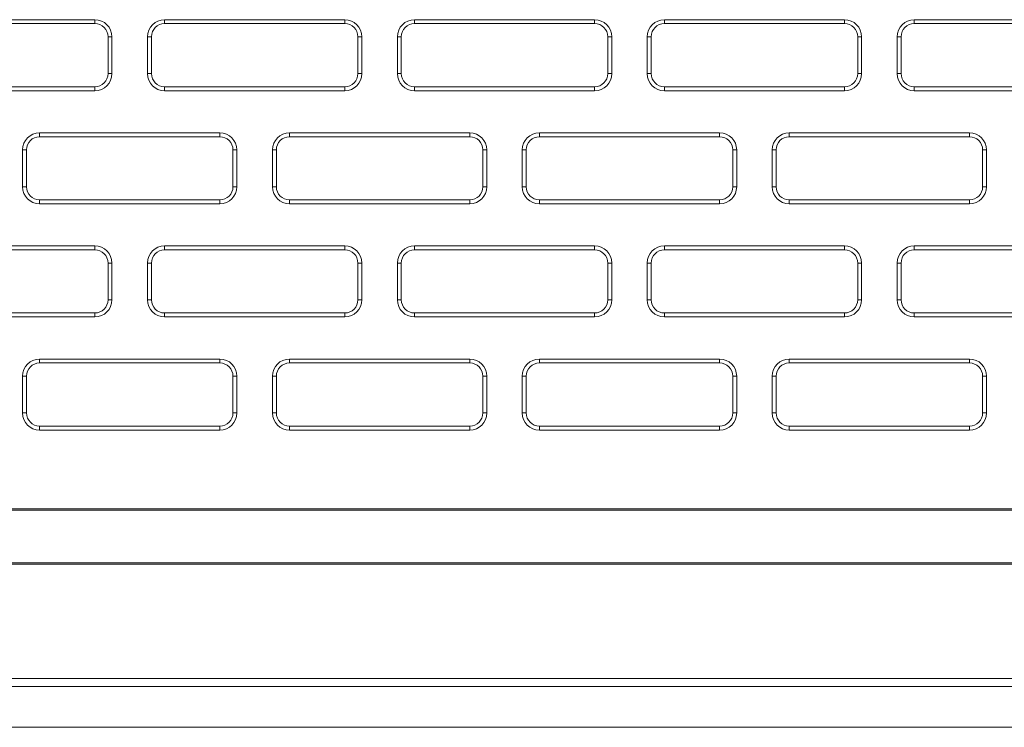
# Model space of a CAD drawing. Header units: millimetres. Extents: x 39 to 1680, y 50 to 804.
# Tile 9 of 68: x 172 to 209, y 642 to 669. Entities that reach past the tile are written whole.
import ezdxf

# ---------------------------------------------------------------- set-up
doc = ezdxf.new("R2010")
doc.units = ezdxf.units.MM
doc.header["$MEASUREMENT"] = 0
doc.layers.get('0').update_dxf_attribs({"lineweight": 25})

msp = doc.modelspace()

# ---------------------------------------------------------------- linework, layer by layer
at = {"color": 0, "linetype": 'Continuous', "lineweight": 0, "extrusion": (0, 1, -2.22045e-16)}
for p, q in [((174.567, 669.101), (167.717, 669.101)), ((174.567, 668.951), (167.717, 668.951)), ((174.567, 668.951), (174.567, 669.101)), ((184.067, 669.101), (177.217, 669.101)), ((177.217, 668.951), (177.217, 669.101)), ((184.067, 668.951), (177.217, 668.951)), ((184.067, 668.951), (184.067, 669.101)), ((193.567, 669.101), (186.717, 669.101)), ((186.717, 668.951), (186.717, 669.101)), ((193.567, 668.951), (186.717, 668.951)), ((193.567, 668.951), (193.567, 669.101)), ((203.067, 669.101), (196.217, 669.101)), ((196.217, 668.951), (196.217, 669.101)), ((203.067, 668.951), (196.217, 668.951)), ((203.067, 668.951), (203.067, 669.101)), ((212.567, 669.101), (205.717, 669.101)), ((205.717, 668.951), (205.717, 669.101)), ((212.567, 668.951), (205.717, 668.951)), ((175.067, 668.451), (175.217, 668.451)), ((175.067, 667.051), (175.067, 668.451)), ((175.217, 667.051), (175.217, 668.451)), ((176.567, 668.451), (176.567, 667.051)), ((176.717, 668.451), (176.567, 668.451)), ((176.717, 668.451), (176.717, 667.051)), ((184.567, 667.051), (184.567, 668.451)), ((184.567, 668.451), (184.717, 668.451)), ((184.717, 667.051), (184.717, 668.451)), ((186.067, 668.451), (186.067, 667.051)), ((186.217, 668.451), (186.067, 668.451)), ((186.217, 668.451), (186.217, 667.051)), ((194.067, 668.451), (194.217, 668.451)), ((194.067, 667.051), (194.067, 668.451)), ((194.217, 667.051), (194.217, 668.451)), ((195.567, 668.451), (195.567, 667.051)), ((195.717, 668.451), (195.567, 668.451)), ((195.717, 668.451), (195.717, 667.051)), ((203.567, 668.451), (203.717, 668.451)), ((203.567, 667.051), (203.567, 668.451)), ((203.717, 667.051), (203.717, 668.451)), ((205.067, 668.451), (205.067, 667.051)), ((205.217, 668.451), (205.067, 668.451)), ((205.217, 668.451), (205.217, 667.051)), ((175.067, 667.051), (175.217, 667.051)), ((176.717, 667.051), (176.567, 667.051)), ((184.567, 667.051), (184.717, 667.051)), ((186.217, 667.051), (186.067, 667.051)), ((194.067, 667.051), (194.217, 667.051)), ((195.717, 667.051), (195.567, 667.051)), ((203.567, 667.051), (203.717, 667.051)), ((205.217, 667.051), (205.067, 667.051)), ((167.717, 666.551), (174.567, 666.551)), ((167.717, 666.401), (174.567, 666.401)), ((174.567, 666.551), (174.567, 666.401)), ((177.217, 666.551), (184.067, 666.551)), ((177.217, 666.551), (177.217, 666.401)), ((177.217, 666.401), (184.067, 666.401)), ((184.067, 666.551), (184.067, 666.401)), ((186.717, 666.551), (193.567, 666.551)), ((186.717, 666.551), (186.717, 666.401)), ((186.717, 666.401), (193.567, 666.401)), ((193.567, 666.551), (193.567, 666.401)), ((196.217, 666.551), (203.067, 666.551)), ((196.217, 666.551), (196.217, 666.401)), ((196.217, 666.401), (203.067, 666.401)), ((203.067, 666.551), (203.067, 666.401)), ((205.717, 666.551), (212.567, 666.551)), ((205.717, 666.551), (205.717, 666.401)), ((205.717, 666.401), (212.567, 666.401)), ((179.317, 664.801), (172.467, 664.801)), ((172.467, 664.651), (172.467, 664.801)), ((179.317, 664.651), (172.467, 664.651)), ((179.317, 664.651), (179.317, 664.801)), ((188.817, 664.801), (181.967, 664.801)), ((181.967, 664.651), (181.967, 664.801)), ((188.817, 664.651), (181.967, 664.651)), ((188.817, 664.651), (188.817, 664.801)), ((198.317, 664.801), (191.467, 664.801)), ((191.467, 664.651), (191.467, 664.801)), ((198.317, 664.651), (191.467, 664.651)), ((198.317, 664.651), (198.317, 664.801)), ((207.817, 664.801), (200.967, 664.801)), ((200.967, 664.651), (200.967, 664.801)), ((207.817, 664.651), (200.967, 664.651)), ((207.817, 664.651), (207.817, 664.801)), ((171.817, 664.151), (171.817, 662.751)), ((171.967, 664.151), (171.817, 664.151)), ((171.967, 664.151), (171.967, 662.751)), ((179.817, 662.751), (179.817, 664.151)), ((179.817, 664.151), (179.967, 664.151)), ((179.967, 662.751), (179.967, 664.151)), ((181.317, 664.151), (181.317, 662.751)), ((181.467, 664.151), (181.317, 664.151)), ((181.467, 664.151), (181.467, 662.751)), ((189.317, 662.751), (189.317, 664.151)), ((189.317, 664.151), (189.467, 664.151)), ((189.467, 662.751), (189.467, 664.151)), ((190.817, 664.151), (190.817, 662.751)), ((190.967, 664.151), (190.817, 664.151)), ((190.967, 664.151), (190.967, 662.751)), ((198.817, 664.151), (198.967, 664.151)), ((198.817, 662.751), (198.817, 664.151)), ((198.967, 662.751), (198.967, 664.151)), ((200.317, 664.151), (200.317, 662.751)), ((200.467, 664.151), (200.317, 664.151)), ((200.467, 664.151), (200.467, 662.751)), ((208.317, 664.151), (208.467, 664.151)), ((208.317, 662.751), (208.317, 664.151)), ((208.467, 662.751), (208.467, 664.151)), ((171.967, 662.751), (171.817, 662.751)), ((179.817, 662.751), (179.967, 662.751)), ((181.467, 662.751), (181.317, 662.751)), ((189.317, 662.751), (189.467, 662.751)), ((190.967, 662.751), (190.817, 662.751)), ((198.817, 662.751), (198.967, 662.751)), ((200.467, 662.751), (200.317, 662.751)), ((208.317, 662.751), (208.467, 662.751)), ((172.467, 662.251), (179.317, 662.251)), ((172.467, 662.251), (172.467, 662.101)), ((179.317, 662.251), (179.317, 662.101)), ((181.967, 662.251), (188.817, 662.251)), ((181.967, 662.251), (181.967, 662.101)), ((188.817, 662.251), (188.817, 662.101)), ((191.467, 662.251), (198.317, 662.251)), ((191.467, 662.251), (191.467, 662.101)), ((198.317, 662.251), (198.317, 662.101)), ((200.967, 662.251), (207.817, 662.251)), ((200.967, 662.251), (200.967, 662.101)), ((207.817, 662.251), (207.817, 662.101)), ((172.467, 662.101), (179.317, 662.101)), ((181.967, 662.101), (188.817, 662.101)), ((191.467, 662.101), (198.317, 662.101)), ((200.967, 662.101), (207.817, 662.101)), ((174.567, 660.501), (167.717, 660.501)), ((174.567, 660.351), (167.717, 660.351)), ((174.567, 660.351), (174.567, 660.501)), ((184.067, 660.501), (177.217, 660.501)), ((177.217, 660.351), (177.217, 660.501)), ((184.067, 660.351), (177.217, 660.351)), ((184.067, 660.351), (184.067, 660.501)), ((193.567, 660.501), (186.717, 660.501)), ((186.717, 660.351), (186.717, 660.501)), ((193.567, 660.351), (186.717, 660.351)), ((193.567, 660.351), (193.567, 660.501)), ((203.067, 660.501), (196.217, 660.501)), ((196.217, 660.351), (196.217, 660.501)), ((203.067, 660.351), (196.217, 660.351)), ((203.067, 660.351), (203.067, 660.501)), ((212.567, 660.501), (205.717, 660.501)), ((205.717, 660.351), (205.717, 660.501)), ((212.567, 660.351), (205.717, 660.351)), ((175.067, 659.851), (175.217, 659.851)), ((175.067, 658.451), (175.067, 659.851)), ((175.217, 658.451), (175.217, 659.851)), ((176.567, 659.851), (176.567, 658.451)), ((176.717, 659.851), (176.567, 659.851)), ((176.717, 659.851), (176.717, 658.451)), ((184.567, 658.451), (184.567, 659.851)), ((184.567, 659.851), (184.717, 659.851)), ((184.717, 658.451), (184.717, 659.851)), ((186.067, 659.851), (186.067, 658.451)), ((186.217, 659.851), (186.067, 659.851)), ((186.217, 659.851), (186.217, 658.451)), ((194.067, 659.851), (194.217, 659.851)), ((194.067, 658.451), (194.067, 659.851)), ((194.217, 658.451), (194.217, 659.851)), ((195.567, 659.851), (195.567, 658.451)), ((195.717, 659.851), (195.567, 659.851)), ((195.717, 659.851), (195.717, 658.451)), ((203.567, 659.851), (203.717, 659.851)), ((203.567, 658.451), (203.567, 659.851)), ((203.717, 658.451), (203.717, 659.851)), ((205.067, 659.851), (205.067, 658.451)), ((205.217, 659.851), (205.067, 659.851)), ((205.217, 659.851), (205.217, 658.451)), ((175.067, 658.451), (175.217, 658.451)), ((176.717, 658.451), (176.567, 658.451)), ((184.567, 658.451), (184.717, 658.451)), ((186.217, 658.451), (186.067, 658.451)), ((194.067, 658.451), (194.217, 658.451)), ((195.717, 658.451), (195.567, 658.451)), ((203.567, 658.451), (203.717, 658.451)), ((205.217, 658.451), (205.067, 658.451)), ((167.717, 657.951), (174.567, 657.951)), ((167.717, 657.801), (174.567, 657.801)), ((174.567, 657.951), (174.567, 657.801)), ((177.217, 657.951), (184.067, 657.951)), ((177.217, 657.951), (177.217, 657.801)), ((177.217, 657.801), (184.067, 657.801)), ((184.067, 657.951), (184.067, 657.801)), ((186.717, 657.951), (193.567, 657.951)), ((186.717, 657.951), (186.717, 657.801)), ((186.717, 657.801), (193.567, 657.801)), ((193.567, 657.951), (193.567, 657.801)), ((196.217, 657.951), (203.067, 657.951)), ((196.217, 657.951), (196.217, 657.801)), ((196.217, 657.801), (203.067, 657.801)), ((203.067, 657.951), (203.067, 657.801)), ((205.717, 657.951), (212.567, 657.951)), ((205.717, 657.951), (205.717, 657.801)), ((205.717, 657.801), (212.567, 657.801)), ((179.317, 656.201), (172.467, 656.201)), ((172.467, 656.051), (172.467, 656.201)), ((179.317, 656.051), (172.467, 656.051)), ((179.317, 656.051), (179.317, 656.201)), ((188.817, 656.201), (181.967, 656.201)), ((181.967, 656.051), (181.967, 656.201)), ((188.817, 656.051), (181.967, 656.051)), ((188.817, 656.051), (188.817, 656.201)), ((198.317, 656.201), (191.467, 656.201)), ((191.467, 656.051), (191.467, 656.201)), ((198.317, 656.051), (191.467, 656.051)), ((198.317, 656.051), (198.317, 656.201)), ((207.817, 656.201), (200.967, 656.201)), ((200.967, 656.051), (200.967, 656.201)), ((207.817, 656.051), (200.967, 656.051)), ((207.817, 656.051), (207.817, 656.201)), ((171.817, 655.551), (171.817, 654.151)), ((171.967, 655.551), (171.817, 655.551)), ((171.967, 655.551), (171.967, 654.151)), ((179.817, 655.551), (179.967, 655.551)), ((179.817, 654.151), (179.817, 655.551)), ((179.967, 654.151), (179.967, 655.551)), ((181.317, 655.551), (181.317, 654.151)), ((181.467, 655.551), (181.317, 655.551)), ((181.467, 655.551), (181.467, 654.151)), ((189.317, 654.151), (189.317, 655.551)), ((189.317, 655.551), (189.467, 655.551)), ((189.467, 654.151), (189.467, 655.551)), ((190.817, 655.551), (190.817, 654.151)), ((190.967, 655.551), (190.817, 655.551)), ((190.967, 655.551), (190.967, 654.151)), ((198.817, 655.551), (198.967, 655.551)), ((198.817, 654.151), (198.817, 655.551)), ((198.967, 654.151), (198.967, 655.551)), ((200.317, 655.551), (200.317, 654.151)), ((200.467, 655.551), (200.317, 655.551)), ((200.467, 655.551), (200.467, 654.151)), ((208.317, 655.551), (208.467, 655.551)), ((208.317, 654.151), (208.317, 655.551)), ((208.467, 654.151), (208.467, 655.551)), ((171.967, 654.151), (171.817, 654.151)), ((179.817, 654.151), (179.967, 654.151)), ((181.467, 654.151), (181.317, 654.151)), ((189.317, 654.151), (189.467, 654.151)), ((190.967, 654.151), (190.817, 654.151)), ((198.817, 654.151), (198.967, 654.151)), ((200.467, 654.151), (200.317, 654.151)), ((208.317, 654.151), (208.467, 654.151)), ((172.467, 653.651), (179.317, 653.651)), ((172.467, 653.651), (172.467, 653.501)), ((179.317, 653.651), (179.317, 653.501)), ((181.967, 653.651), (188.817, 653.651)), ((181.967, 653.651), (181.967, 653.501)), ((188.817, 653.651), (188.817, 653.501)), ((191.467, 653.651), (198.317, 653.651)), ((191.467, 653.651), (191.467, 653.501)), ((198.317, 653.651), (198.317, 653.501)), ((200.967, 653.651), (207.817, 653.651)), ((200.967, 653.651), (200.967, 653.501)), ((207.817, 653.651), (207.817, 653.501)), ((172.467, 653.501), (179.317, 653.501)), ((181.967, 653.501), (188.817, 653.501)), ((191.467, 653.501), (198.317, 653.501)), ((200.967, 653.501), (207.817, 653.501)), ((114.142, 650.503), (446.642, 650.503)), ((114.142, 650.451), (446.642, 650.451)), ((114.142, 648.451), (517.142, 648.451)), ((517.142, 648.398), (114.142, 648.398)), ((98.142, 644.058), (533.142, 644.058)), ((98.142, 643.758), (533.142, 643.758)), ((533.142, 642.201), (98.142, 642.201)), ((99.014, 642.201), (532.269, 642.201))]:
    msp.add_line(p, q, dxfattribs=at)
at = {"color": 0, "linetype": 'Continuous', "lineweight": 0}
for centre, radius, start, end in [((174.567, 668.451), 0.65, 0, 90), ((174.567, 668.451), 0.5, 0, 90), ((177.217, 668.451), 0.65, 90, 180), ((177.217, 668.451), 0.5, 90, 180), ((184.067, 668.451), 0.65, 0, 90), ((184.067, 668.451), 0.5, 0, 90), ((186.717, 668.451), 0.65, 90, 180), ((186.717, 668.451), 0.5, 90, 180), ((193.567, 668.451), 0.65, 0, 90), ((193.567, 668.451), 0.5, 0, 90), ((196.217, 668.451), 0.65, 90, 180), ((196.217, 668.451), 0.5, 90, 180), ((203.067, 668.451), 0.65, 0, 90), ((203.067, 668.451), 0.5, 0, 90), ((205.717, 668.451), 0.65, 90, 180), ((205.717, 668.451), 0.5, 90, 180), ((174.567, 667.051), 0.65, 270, 360), ((174.567, 667.051), 0.5, 270, 0), ((177.217, 667.051), 0.65, 180, 270), ((177.217, 667.051), 0.5, 180, 270), ((184.067, 667.051), 0.65, 270, 360), ((184.067, 667.051), 0.5, 270, 0), ((186.717, 667.051), 0.65, 180, 270), ((186.717, 667.051), 0.5, 180, 270), ((193.567, 667.051), 0.65, 270, 360), ((193.567, 667.051), 0.5, 270, 0), ((196.217, 667.051), 0.65, 180, 270), ((196.217, 667.051), 0.5, 180, 270), ((203.067, 667.051), 0.65, 270, 0), ((203.067, 667.051), 0.5, 270, 0), ((205.717, 667.051), 0.65, 180, 270), ((205.717, 667.051), 0.5, 180, 270), ((172.467, 664.151), 0.65, 90, 180), ((172.467, 664.151), 0.5, 90, 180), ((179.317, 664.151), 0.65, 0, 90), ((179.317, 664.151), 0.5, 0, 90), ((181.967, 664.151), 0.65, 90, 180), ((181.967, 664.151), 0.5, 90, 180), ((188.817, 664.151), 0.65, 0, 90), ((188.817, 664.151), 0.5, 0, 90), ((191.467, 664.151), 0.65, 90, 180), ((191.467, 664.151), 0.5, 90, 180), ((198.317, 664.151), 0.65, 0, 90), ((198.317, 664.151), 0.5, 0, 90), ((200.967, 664.151), 0.65, 90, 180), ((200.967, 664.151), 0.5, 90, 180), ((207.817, 664.151), 0.65, 0, 90), ((207.817, 664.151), 0.5, 0, 90), ((172.467, 662.751), 0.65, 180, 270), ((172.467, 662.751), 0.5, 180, 270), ((179.317, 662.751), 0.65, 270, 360), ((179.317, 662.751), 0.5, 270, 0), ((181.967, 662.751), 0.65, 180, 270), ((181.967, 662.751), 0.5, 180, 270), ((188.817, 662.751), 0.65, 270, 360), ((188.817, 662.751), 0.5, 270, 0), ((191.467, 662.751), 0.65, 180, 270), ((191.467, 662.751), 0.5, 180, 270), ((198.317, 662.751), 0.65, 270, 360), ((198.317, 662.751), 0.5, 270, 0), ((200.967, 662.751), 0.65, 180, 270), ((200.967, 662.751), 0.5, 180, 270), ((207.817, 662.751), 0.65, 270, 0), ((207.817, 662.751), 0.5, 270, 0), ((174.567, 659.851), 0.65, 0, 90), ((174.567, 659.851), 0.5, 0, 90), ((177.217, 659.851), 0.65, 90, 180), ((177.217, 659.851), 0.5, 90, 180), ((184.067, 659.851), 0.65, 0, 90), ((184.067, 659.851), 0.5, 0, 90), ((186.717, 659.851), 0.65, 90, 180), ((186.717, 659.851), 0.5, 90, 180), ((193.567, 659.851), 0.65, 0, 90), ((193.567, 659.851), 0.5, 0, 90), ((196.217, 659.851), 0.65, 90, 180), ((196.217, 659.851), 0.5, 90, 180), ((203.067, 659.851), 0.65, 0, 90), ((203.067, 659.851), 0.5, 0, 90), ((205.717, 659.851), 0.65, 90, 180), ((205.717, 659.851), 0.5, 90, 180), ((174.567, 658.451), 0.65, 270, 360), ((174.567, 658.451), 0.5, 270, 0), ((177.217, 658.451), 0.65, 180, 270), ((177.217, 658.451), 0.5, 180, 270), ((184.067, 658.451), 0.65, 270, 360), ((184.067, 658.451), 0.5, 270, 0), ((186.717, 658.451), 0.65, 180, 270), ((186.717, 658.451), 0.5, 180, 270), ((193.567, 658.451), 0.65, 270, 360), ((193.567, 658.451), 0.5, 270, 0), ((196.217, 658.451), 0.65, 180, 270), ((196.217, 658.451), 0.5, 180, 270), ((203.067, 658.451), 0.65, 270, 0), ((203.067, 658.451), 0.5, 270, 0), ((205.717, 658.451), 0.65, 180, 270), ((205.717, 658.451), 0.5, 180, 270), ((172.467, 655.551), 0.65, 90, 180), ((172.467, 655.551), 0.5, 90, 180), ((179.317, 655.551), 0.65, 0, 90), ((179.317, 655.551), 0.5, 0, 90), ((181.967, 655.551), 0.65, 90, 180), ((181.967, 655.551), 0.5, 90, 180), ((188.817, 655.551), 0.65, 0, 90), ((188.817, 655.551), 0.5, 0, 90), ((191.467, 655.551), 0.65, 90, 180), ((191.467, 655.551), 0.5, 90, 180), ((198.317, 655.551), 0.65, 0, 90), ((198.317, 655.551), 0.5, 0, 90), ((200.967, 655.551), 0.65, 90, 180), ((200.967, 655.551), 0.5, 90, 180), ((207.817, 655.551), 0.65, 0, 90), ((207.817, 655.551), 0.5, 0, 90), ((172.467, 654.151), 0.65, 180, 270), ((172.467, 654.151), 0.5, 180, 270), ((179.317, 654.151), 0.65, 270, 360), ((179.317, 654.151), 0.5, 270, 0), ((181.967, 654.151), 0.65, 180, 270), ((181.967, 654.151), 0.5, 180, 270), ((188.817, 654.151), 0.65, 270, 360), ((188.817, 654.151), 0.5, 270, 0), ((191.467, 654.151), 0.65, 180, 270), ((191.467, 654.151), 0.5, 180, 270), ((198.317, 654.151), 0.65, 270, 360), ((198.317, 654.151), 0.5, 270, 0), ((200.967, 654.151), 0.65, 180, 270), ((200.967, 654.151), 0.5, 180, 270), ((207.817, 654.151), 0.65, 270, 0), ((207.817, 654.151), 0.5, 270, 0)]:
    msp.add_arc(centre, radius, start, end, dxfattribs=at)

doc.saveas('drawing.dxf')
